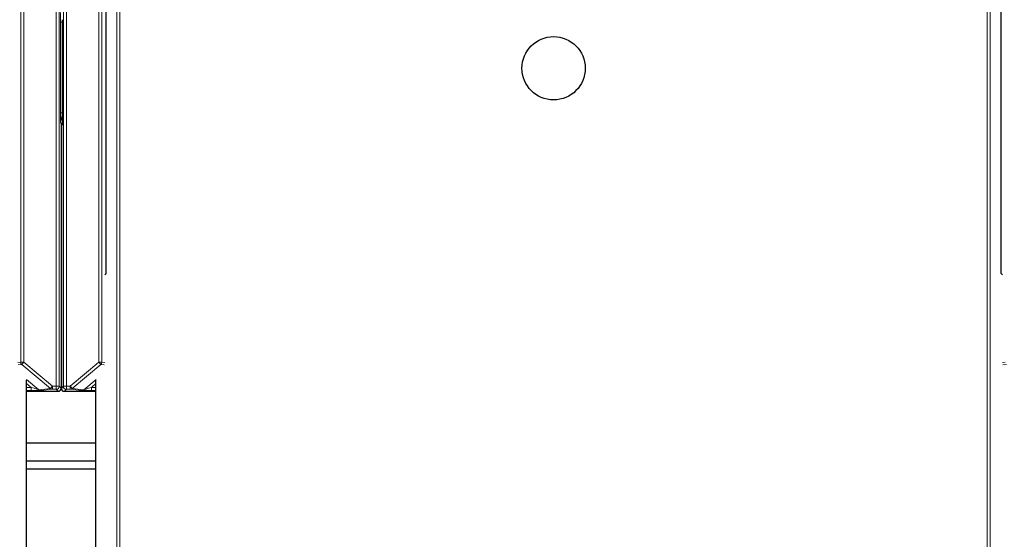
# Model space of a CAD drawing. Header units: millimetres. Extents: x 5 to 418, y 2 to 292.
# Tile 8 of 93: x 74.63 to 85.34, y 119.46 to 125.11. Entities that reach past the tile are written whole.
import ezdxf

# ---------------------------------------------------------------- set-up
doc = ezdxf.new("R2010")
doc.units = ezdxf.units.MM

msp = doc.modelspace()

# ---------------------------------------------------------------- linework, layer by layer
at = {"color": 7, "linetype": 'Continuous', "lineweight": 18}
for p, q in [((74.6439, 121.3856), (74.6439, 134.9896)), ((74.6772, 134.9896), (74.6772, 121.3856)), ((75.0297, 121.1237), (75.0297, 134.9896)), ((75.0631, 134.9896), (75.0631, 121.1237)), ((75.1077, 121.1237), (75.1077, 134.9896)), ((75.141, 134.9896), (75.141, 121.1237)), ((75.4935, 121.3856), (75.4935, 134.9896)), ((75.5269, 134.9896), (75.5269, 121.3856)), ((75.6905, 104.3546), (75.6905, 126.2659)), ((75.7238, 126.2659), (75.7238, 104.354)), ((85.1583, 104.354), (85.1583, 126.2659)), ((85.1916, 126.2659), (85.1916, 104.3546)), ((75.0758, 124.0966), (75.0758, 125.0842)), ((75.0758, 125.0842), (75.095, 125.0842)), ((75.0758, 124.0966), (75.095, 124.0966)), ((75.0845, 123.9762), (75.0759, 123.9912)), ((75.0949, 123.9643), (75.0862, 123.9593)), ((74.6118, 121.3824), (74.6439, 121.3856)), ((74.6558, 121.36), (74.6178, 121.3562)), ((74.6439, 121.3856), (74.6772, 121.3856)), ((74.6772, 121.3856), (74.6558, 121.36)), ((74.968, 121.0981), (74.6558, 121.36)), ((74.6772, 121.3856), (74.9894, 121.1237)), ((75.1813, 121.1237), (75.4935, 121.3856)), ((75.5149, 121.36), (75.2028, 121.0981)), ((75.4935, 121.3856), (75.5269, 121.3856)), ((75.5149, 121.36), (75.4935, 121.3856)), ((75.553, 121.3562), (75.5149, 121.36)), ((75.5269, 121.3856), (75.5589, 121.3824)), ((85.3232, 121.3824), (85.3553, 121.3856)), ((85.3672, 121.36), (85.3292, 121.3562)), ((74.7078, 121.1962), (74.84, 121.0853)), ((74.7578, 121.1107), (74.7081, 121.1525)), ((75.0862, 121.1737), (75.0845, 121.1737)), ((75.3308, 121.0853), (75.463, 121.1962)), ((75.4627, 121.1525), (75.4129, 121.1107)), ((74.7081, 121.1107), (74.7578, 121.1107)), ((74.7578, 121.0774), (74.7081, 121.0774)), ((74.7578, 121.1107), (74.7578, 121.0774)), ((74.84, 121.0853), (74.968, 121.0981)), ((74.9894, 121.0903), (74.8614, 121.0775)), ((74.968, 121.0981), (74.9894, 121.1237)), ((74.9894, 121.1237), (75.0297, 121.1237)), ((74.9894, 121.0903), (74.9894, 121.1237)), ((75.0297, 121.0903), (74.9894, 121.0903)), ((75.0297, 121.1237), (75.0631, 121.1237)), ((75.0297, 121.0903), (75.0297, 121.1237)), ((75.0512, 121.0689), (75.0297, 121.0903)), ((75.0631, 121.1237), (75.0845, 121.1022)), ((75.0862, 121.1022), (75.1077, 121.1237)), ((75.1077, 121.1237), (75.141, 121.1237)), ((75.141, 121.0903), (75.1195, 121.0689)), ((75.141, 121.1237), (75.1813, 121.1237)), ((75.141, 121.1237), (75.141, 121.0903)), ((75.1813, 121.0903), (75.141, 121.0903)), ((75.1813, 121.1237), (75.2028, 121.0981)), ((75.1813, 121.0903), (75.1813, 121.1237)), ((75.3094, 121.0775), (75.1813, 121.0903)), ((75.2028, 121.0981), (75.3308, 121.0853)), ((75.4129, 121.1107), (75.4129, 121.0774)), ((75.4129, 121.1107), (75.4627, 121.1107)), ((75.4627, 121.0774), (75.4129, 121.0774))]:
    msp.add_line(p, q, dxfattribs=at)
at = {"color": 7, "linetype": 'Continuous', "lineweight": 25}
for p, q in [((75.5733, 122.3491), (75.5733, 128.6916)), ((85.3089, 122.3491), (85.3089, 128.6916)), ((75.095, 125.111), (75.095, 124.0697)), ((75.0845, 123.9762), (75.0845, 121.1022)), ((75.0862, 123.9593), (75.0862, 121.1022)), ((75.5589, 122.3348), (75.5733, 122.3491)), ((85.3232, 122.3348), (85.3089, 122.3491)), ((74.7081, 104.6152), (74.7081, 121.1902)), ((75.4627, 104.6152), (75.4627, 121.1902)), ((74.7081, 121.0689), (75.0512, 121.0689)), ((75.1195, 121.0689), (75.4627, 121.0689)), ((74.7081, 120.5071), (75.4627, 120.5071)), ((75.4627, 120.3071), (74.7081, 120.3071)), ((74.7081, 120.2237), (75.4627, 120.2237))]:
    msp.add_line(p, q, dxfattribs=at)
msp.add_circle((80.4411, 124.5824), 0.3442, dxfattribs=at)
at = {"color": 7, "linetype": 'Continuous', "lineweight": 18}
for centre, radius, start, end in [((75.1592, 123.9912), 0.0833, 142.1847, 179.99958), ((74.6772, 121.3856), 0.0333, 180.00099, 229.99351), ((75.4935, 121.3856), 0.0333, 310.00649, 359.99901), ((74.8614, 121.1109), 0.0333, 229.99382, 269.99754), ((74.9894, 121.1237), 0.0333, 229.99382, 269.99754), ((75.0297, 121.1237), 0.0333, 270.0002, 359.9998), ((75.141, 121.1237), 0.0333, 180.0002, 269.9998), ((75.1813, 121.1237), 0.0333, 270.00246, 310.00618), ((75.3094, 121.1109), 0.0333, 270.00246, 310.00618)]:
    msp.add_arc(centre, radius, start, end, dxfattribs=at)
at = {"color": 7, "linetype": 'Continuous', "lineweight": 25}
for centre, radius, start, end in [((75.1695, 123.9593), 0.0833, 156.57193, 180.0001), ((75.0512, 121.1022), 0.0333, 270.00017, 359.99983), ((75.1195, 121.1022), 0.0333, 180.00017, 269.99983)]:
    msp.add_arc(centre, radius, start, end, dxfattribs=at)
at = {"color": 7, "linetype": 'Continuous', "lineweight": 18}
for centre, major_axis, ratio, start_param, end_param in [((74.7577, 121.1109), (0.0823, -0.0255), 0.0008127, 4.7143263, 6.2725671), ((74.7577, 121.0775), (0.1037, 0), 0.0011218, 4.7137261, 6.2719669), ((75.4131, 121.0775), (0.1037, 0), 0.0011218, 3.1528111, 4.7110519), ((75.4131, 121.1109), (0.0823, 0.0255), 0.0008127, 3.1522108, 4.7104517)]:
    msp.add_ellipse(centre, major_axis=major_axis, ratio=ratio, start_param=start_param, end_param=end_param, dxfattribs=at)
for points, knots in [([(75.0758, 125.0842), (75.0758, 125.0956), (75.0758, 125.1204), (75.0758, 125.1527), (75.0758, 125.1743), (75.0759, 125.1861), (75.0759, 125.1894), (75.0759, 125.1895)], [0, 0, 0, 0, 0.26453805, 0.57794882, 0.88355289, 0.99481014, 1, 1, 1, 1]), ([(75.0759, 123.9912), (75.0759, 123.9914), (75.0759, 123.9946), (75.0758, 124.0065), (75.0758, 124.0281), (75.0758, 124.0604), (75.0758, 124.0852), (75.0758, 124.0966)], [0, 0, 0, 0, 0.0051899, 0.1164471, 0.4220512, 0.735462, 1, 1, 1, 1]), ([(75.0759, 123.9912), (75.0759, 123.9915), (75.0759, 123.9943), (75.0761, 123.9997), (75.077, 124.0081), (75.0785, 124.017), (75.0809, 124.0265), (75.0839, 124.0359), (75.0873, 124.0446), (75.0907, 124.0526), (75.0932, 124.0582), (75.0947, 124.0614), (75.095, 124.0621)], [0, 0, 0, 0, 0.0097665, 0.1142519, 0.2191259, 0.3505738, 0.4826664, 0.616354, 0.7504175, 0.8601838, 0.9700056, 1, 1, 1, 1])]:
    msp.add_open_spline(points, degree=3, knots=knots, dxfattribs=at)
at = {"color": 7, "linetype": 'Continuous', "lineweight": 25}
msp.add_open_spline([(75.095, 124.0697), (75.095, 124.0584), (75.095, 124.0335), (75.095, 124.0012), (75.0949, 123.9796), (75.0949, 123.9677), (75.0949, 123.9644), (75.0949, 123.9643)], degree=3, knots=[0, 0, 0, 0, 0.26409, 0.5766296, 0.8830389, 0.9948193, 1, 1, 1, 1], dxfattribs=at)

doc.saveas('drawing.dxf')
